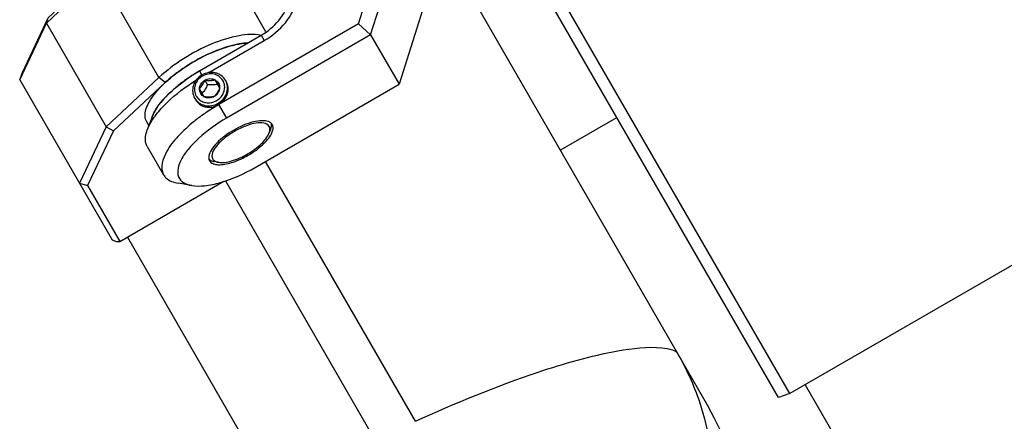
# Model space of a CAD drawing. Header units: millimetres. Extents: x -491 to 2059, y -393 to 795.
# Tile 56 of 256: x -163.43 to -155.13, y -280.56 to -277.18. Entities that reach past the tile are written whole.
import ezdxf

# ---------------------------------------------------------------- set-up
doc = ezdxf.new("R2010")
doc.units = ezdxf.units.MM
doc.header["$LTSCALE"] = 462.55
doc.layers.get('0').update_dxf_attribs({"linetype": 'CONTINUOUS'})
for name, color, linetype in [('2ND_ARM_V2_PITCH_ABL627', 7, 'CONTINUOUS'), ('_0302_DELTA_BOTTOM_COVER-3T_PBL558', 7, 'CONTINUOUS'), ('A2200202_ABL587', 7, 'CONTINUOUS'), ('A2300201_ABL584', 7, 'CONTINUOUS'), ('M2100101_PBL746', 7, 'CONTINUOUS'), ('M2200103_PBL709', 7, 'CONTINUOUS'), ('M2200301_PBL710', 7, 'CONTINUOUS'), ('M2300101_PBL630', 7, 'CONTINUOUS'), ('M2300201_PBL629', 7, 'CONTINUOUS'), ('M2300301_PBL670', 7, 'CONTINUOUS'), ('M2300602_PBL631', 7, 'CONTINUOUS'), ('SSHH-ST-M3-5_203_PBL628', 7, 'CONTINUOUS'), ('WFM_0608_06_2_PBL671', 7, 'CONTINUOUS'), ('아래쪽_19_VBL548', 7, 'CONTINUOUS')]:
    doc.layers.add(name, color=color, linetype=linetype)

# ---------------------------------------------------------------- blocks, each defined once
blk = doc.blocks.new('_0302_DELTA_BOTTOM_COVER-3T_PBL558', base_point=(3230.945, 1114.931))
at = {"layer": '_0302_DELTA_BOTTOM_COVER-3T_PBL558', "color": 7}
blk.add_line((3311.484, 1156.697), (3332.13, 1120.938), dxfattribs=at)
at = {"layer": '_0302_DELTA_BOTTOM_COVER-3T_PBL558', "color": 2}
blk.add_line((3307.415, 1119.745), (3294.776, 1141.636), dxfattribs=at)
at = {"layer": '_0302_DELTA_BOTTOM_COVER-3T_PBL558', "color": 7}
blk.add_arc((3312.211, 1109.438), 23, 307.41647, 30, dxfattribs=at)
at = {"layer": '_0302_DELTA_BOTTOM_COVER-3T_PBL558', "color": 2}
for points, knots in [([(3307.415, 1119.745), (3310.798, 1121.276), (3316.399, 1123.6), (3323.356, 1125.601), (3327.295, 1126.098), (3328.942, 1125.847), (3329.411, 1125.647), (3329.487, 1125.515)], [0, 0, 0, 0, 0.480063, 0.77995, 0.940209, 0.980259, 1, 1, 1, 1]), ([(3331.366, 1121.384), (3332.212, 1118.89), (3332.985, 1113.554), (3331.223, 1105.799), (3327.142, 1099.061), (3323.049, 1095.791), (3320.824, 1094.52)], [0, 0, 0, 0, 0.253962, 0.505967, 0.75289, 1, 1, 1, 1])]:
    blk.add_open_spline(points, degree=3, knots=knots, dxfattribs=at)
blk.add_open_spline([(3329.519, 1125.46), (3330.262, 1124.166), (3330.887, 1122.797), (3331.366, 1121.384)], degree=3, dxfattribs=at)
blk = doc.blocks.new('M2300201_PBL629', base_point=(3284.438, 1146.071))
at = {"layer": 'M2300201_PBL629', "color": 7}
for p, q in [((3294.818, 1152.564), (3292.106, 1157.261)), ((3276.307, 1153.286), (3277.827, 1154.704)), ((3276.468, 1153.739), (3277.611, 1154.805)), ((3274.057, 1148.523), (3276.307, 1153.286)), ((3274.288, 1149.123), (3276.468, 1153.739)), ((3276.307, 1153.286), (3276.468, 1153.739)), ((3276.307, 1153.286), (3281.348, 1144.555)), ((3274.057, 1148.523), (3274.288, 1149.123)), ((3274.057, 1148.523), (3281.84, 1135.042)), ((3285.791, 1148.699), (3281.348, 1144.555)), ((3286.323, 1148.277), (3281.967, 1144.214)), ((3281.348, 1144.555), (3279.098, 1139.792)), ((3281.967, 1144.214), (3279.787, 1139.599)), ((3281.348, 1144.555), (3281.967, 1144.214)), ((3279.098, 1139.792), (3279.787, 1139.599)), ((3282.502, 1134.895), (3291.28, 1139.963)), ((3279.787, 1139.599), (3282.502, 1134.895)), ((3281.84, 1135.042), (3282.221, 1134.882)), ((3282.221, 1134.882), (3282.502, 1134.895))]:
    blk.add_line(p, q, dxfattribs=at)
at = {"layer": 'M2300201_PBL629', "color": 2}
for p, q in [((3285.791, 1148.699), (3282.467, 1154.456)), ((3286.323, 1148.277), (3285.791, 1148.699))]:
    blk.add_line(p, q, dxfattribs=at)
at = {"layer": 'M2300201_PBL629', "color": 7}
for centre, radius, start, end in [((3293.734, 1144.989), 6.647, 97.78535, 98.90949), ((3296.08, 1137.395), 14.624, 114.16683, 120.03512), ((3295.694, 1138.233), 13.702, 113.79026, 114.12583), ((3294.6, 1141.2), 10.537, 106.78692, 107.43155), ((3296.051, 1137.407), 14.599, 119.9597, 125.83538), ((3295.526, 1138.151), 13.688, 125.87691, 126.22379), ((3293.514, 1140.567), 10.543, 132.55804, 133.003)]:
    blk.add_arc(centre, radius, start, end, dxfattribs=at)
for points, knots in [([(3294.379, 1152.251), (3293.791, 1152.384), (3292.344, 1152.271), (3290.146, 1151.561), (3287.854, 1150.36), (3286.427, 1149.292), (3285.791, 1148.699)], [0, 0, 0, 0, 0.189877, 0.442628, 0.726388, 1, 1, 1, 1]), ([(3292.705, 1151.556), (3292.613, 1151.541), (3292.225, 1151.473), (3291.844, 1151.375), (3291.556, 1151.288)], [0, 0, 0, 0, 0.236862, 1, 1, 1, 1]), ([(3291.443, 1151.253), (3291.338, 1151.22), (3290.906, 1151.077), (3290.482, 1150.909), (3290.167, 1150.77)], [0, 0, 0, 0, 0.242088, 1, 1, 1, 1]), ([(3287.437, 1149.194), (3287.343, 1149.125), (3286.98, 1148.852), (3286.632, 1148.561), (3286.384, 1148.333)], [0, 0, 0, 0, 0.257441, 1, 1, 1, 1])]:
    blk.add_open_spline(points, degree=3, knots=knots, dxfattribs=at)
blk.add_open_spline([(3293.276, 1151.618), (3293.128, 1151.61), (3292.98, 1151.595), (3292.834, 1151.575)], degree=3, dxfattribs=at)
blk = doc.blocks.new('M2300301_PBL670', base_point=(3322.212, 1076.534))
at = {"layer": 'M2300301_PBL670', "color": 7}
for p, q in [((3291.403, 1140.009), (3360.743, 1019.909)), ((3283.139, 1135.263), (3352.489, 1015.144))]:
    blk.add_line(p, q, dxfattribs=at)
blk = doc.blocks.new('WFM_0608_06_2_PBL671', base_point=(3288.962, 1148.14))
at = {"layer": 'WFM_0608_06_2_PBL671', "color": 7}
for p, q in [((3289.219, 1149.262), (3289.217, 1149.26)), ((3289.219, 1149.262), (3289.217, 1149.261)), ((3284.947, 1144.661), (3284.765, 1144.977))]:
    blk.add_line(p, q, dxfattribs=at)
for centre, radius, start, end in [((3296.589, 1136.491), 14.745, 119.9982, 125.80182), ((3296.033, 1137.29), 13.772, 125.86874, 126.21377), ((3294.004, 1139.739), 10.589, 132.56023, 133.21399), ((3291.148, 1142.399), 6.683, 141.0828, 142.21413), ((3288.303, 1144.216), 3.299, 153.49808, 156.88953), ((3287.942, 1144.371), 2.907, 157.6469, 158.21497), ((3288.021, 1144.339), 2.992, 156.93362, 157.64611)]:
    blk.add_arc(centre, radius, start, end, dxfattribs=at)
for points, knots in [([(3288.761, 1150.055), (3289.519, 1150.493), (3290.676, 1151.039), (3292.225, 1151.489), (3292.955, 1151.601), (3293.296, 1151.62)], [0, 0, 0, 0, 0.54394, 0.787708, 1, 1, 1, 1]), ([(3284.765, 1144.977), (3284.684, 1145.116), (3284.591, 1145.468), (3284.687, 1146.051), (3284.976, 1146.689), (3285.449, 1147.371), (3286.088, 1148.075), (3287.163, 1149.037), (3288.096, 1149.672), (3288.761, 1150.055)], [0, 0, 0, 0, 0.069976, 0.151975, 0.252472, 0.372933, 0.511804, 0.66574, 1, 1, 1, 1]), ([(3287.896, 1148.401), (3287.802, 1148.332), (3287.439, 1148.059), (3287.09, 1147.767), (3286.842, 1147.539)], [0, 0, 0, 0, 0.257257, 1, 1, 1, 1]), ([(3286.753, 1147.457), (3286.678, 1147.386), (3286.396, 1147.113), (3286.13, 1146.823), (3285.949, 1146.597)], [0, 0, 0, 0, 0.262697, 1, 1, 1, 1]), ([(3285.867, 1146.494), (3285.847, 1146.469), (3285.772, 1146.371), (3285.701, 1146.271), (3285.649, 1146.195)], [0, 0, 0, 0, 0.256154, 1, 1, 1, 1]), ([(3285.649, 1146.195), (3285.62, 1146.152), (3285.512, 1145.988), (3285.414, 1145.818), (3285.35, 1145.688)], [0, 0, 0, 0, 0.262474, 1, 1, 1, 1])]:
    blk.add_open_spline(points, degree=3, knots=knots, dxfattribs=at)
blk = doc.blocks.new('A2300201_ABL584', base_point=(3324.438, 1080.816))
at = {"layer": 'M2300201_PBL629'}
blk.add_blockref('M2300201_PBL629', (3284.438, 1146.071), dxfattribs=at)
at = {"layer": 'M2300301_PBL670'}
blk.add_blockref('M2300301_PBL670', (3322.212, 1076.534), dxfattribs=at)
at = {"layer": 'WFM_0608_06_2_PBL671'}
blk.add_blockref('WFM_0608_06_2_PBL671', (3288.962, 1148.14), dxfattribs=at)
blk = doc.blocks.new('M2200103_PBL709', base_point=(3342.693, 1148.642))
at = {"layer": 'M2200103_PBL709', "color": 7}
for p, q in [((3338.02, 1121.736), (3317.055, 1158.049)), ((3338.979, 1122.075), (3318.029, 1158.361)), ((3367.558, 1138.575), (3338.979, 1122.075)), ((3338.979, 1122.075), (3338.02, 1121.736))]:
    blk.add_line(p, q, dxfattribs=at)
blk = doc.blocks.new('M2200301_PBL710', base_point=(3377.059, 1089.118))
at = {"layer": 'M2200301_PBL710', "color": 7}
blk.add_line((3340.278, 1122.825), (3387.859, 1040.412), dxfattribs=at)
blk = doc.blocks.new('A2200202_ABL587', base_point=(3374.81, 1096.687))
at = {"layer": 'M2200103_PBL709'}
blk.add_blockref('M2200103_PBL709', (3342.693, 1148.642), dxfattribs=at)
at = {"layer": 'M2200301_PBL710'}
blk.add_blockref('M2200301_PBL710', (3377.059, 1089.118), dxfattribs=at)
blk = doc.blocks.new('SSHH-ST-M3-5_203_PBL628', base_point=(3290.105, 1147.728))
at = {"layer": 'SSHH-ST-M3-5_203_PBL628', "color": 7}
for p, q in [((3289.668, 1148.485), (3289.894, 1148.092)), ((3290.516, 1148.516), (3290.913, 1147.828)), ((3290.742, 1148.123), (3290.739, 1148.123)), ((3290.742, 1148.123), (3290.739, 1148.123)), ((3291.404, 1148.478), (3291.464, 1148.374)), ((3289.614, 1147.078), (3289.217, 1147.766)), ((3289.446, 1147.376), (3289.443, 1147.373)), ((3289.446, 1147.376), (3289.443, 1147.373)), ((3288.806, 1146.978), (3288.898, 1146.818))]:
    blk.add_line(p, q, dxfattribs=at)
for centre, radius, start, end in [((3290.177, 1147.603), 1.416, 119.9534, 120.12783), ((3290.24, 1147.899), 1.097, 20.15568, 29.98377), ((3290.239, 1147.898), 1.098, 19.06492, 20.15351), ((3290.216, 1147.892), 1.123, 5.05405, 18.99711), ((3289.889, 1147.696), 1.097, 210.0159, 219.78094), ((3289.899, 1147.705), 1.11, 219.80544, 228.9782), ((3289.905, 1147.712), 1.119, 228.97037, 229.50717)]:
    blk.add_arc(centre, radius, start, end, dxfattribs=at)
for points, knots in [([(3289.417, 1148.918), (3289.249, 1148.821), (3288.947, 1148.567), (3288.711, 1148.138), (3288.634, 1147.768), (3288.631, 1147.402), (3288.716, 1147.133), (3288.806, 1146.978)], [0, 0, 0, 0, 0.259643, 0.513568, 0.638005, 0.760442, 1, 1, 1, 1]), ([(3291.404, 1148.478), (3291.314, 1148.633), (3291.124, 1148.841), (3290.805, 1149.022), (3290.446, 1149.139), (3289.957, 1149.15), (3289.586, 1149.016), (3289.417, 1148.918)], [0, 0, 0, 0, 0.239558, 0.361995, 0.486432, 0.740357, 1, 1, 1, 1]), ([(3291.19, 1148.447), (3291.113, 1148.582), (3290.893, 1148.823), (3290.441, 1149.019), (3289.937, 1149.029), (3289.616, 1148.914), (3289.47, 1148.83)], [0, 0, 0, 0, 0.239864, 0.485786, 0.740029, 1, 1, 1, 1]), ([(3289.466, 1148.827), (3289.321, 1148.743), (3289.06, 1148.522), (3288.818, 1148.081), (3288.762, 1147.592), (3288.861, 1147.282), (3288.939, 1147.147)], [0, 0, 0, 0, 0.259971, 0.514204, 0.760124, 1, 1, 1, 1]), ([(3289.217, 1147.766), (3289.222, 1147.909), (3289.317, 1148.201), (3289.539, 1148.41), (3289.668, 1148.485)], [0, 0, 0, 0, 0.490925, 1, 1, 1, 1]), ([(3289.217, 1147.766), (3289.309, 1147.864), (3289.486, 1148.089), (3289.61, 1148.347), (3289.668, 1148.485)], [0, 0, 0, 0, 0.474641, 1, 1, 1, 1]), ([(3289.894, 1148.092), (3289.83, 1147.962), (3289.695, 1147.713), (3289.531, 1147.484), (3289.446, 1147.376)], [0, 0, 0, 0, 0.514578, 1, 1, 1, 1]), ([(3289.668, 1148.485), (3289.796, 1148.559), (3290.088, 1148.647), (3290.389, 1148.583), (3290.516, 1148.516)], [0, 0, 0, 0, 0.509075, 1, 1, 1, 1]), ([(3289.668, 1148.485), (3289.816, 1148.466), (3290.101, 1148.444), (3290.384, 1148.485), (3290.516, 1148.516)], [0, 0, 0, 0, 0.52532, 1, 1, 1, 1]), ([(3290.739, 1148.123), (3290.603, 1148.103), (3290.322, 1148.075), (3290.039, 1148.083), (3289.894, 1148.092)], [0, 0, 0, 0, 0.485424, 1, 1, 1, 1]), ([(3290.516, 1148.516), (3290.578, 1148.483), (3290.693, 1148.401), (3290.78, 1148.29), (3290.815, 1148.23)], [0, 0, 0, 0, 0.503034, 1, 1, 1, 1]), ([(3290.792, 1146.537), (3290.96, 1146.634), (3291.262, 1146.889), (3291.498, 1147.318), (3291.576, 1147.688), (3291.578, 1148.054), (3291.493, 1148.322), (3291.404, 1148.478)], [0, 0, 0, 0, 0.259643, 0.513568, 0.638005, 0.760442, 1, 1, 1, 1]), ([(3290.815, 1148.23), (3290.849, 1148.17), (3290.902, 1148.039), (3290.915, 1147.898), (3290.913, 1147.828)], [0, 0, 0, 0, 0.496966, 1, 1, 1, 1]), ([(3289.178, 1146.86), (3289.271, 1146.781), (3289.487, 1146.651), (3289.984, 1146.533), (3290.645, 1146.672), (3291.136, 1147.138), (3291.326, 1147.614), (3291.345, 1147.868), (3291.334, 1147.991)], [0, 0, 0, 0, 0.120936, 0.244959, 0.498587, 0.753254, 0.87823, 1, 1, 1, 1]), ([(3289.315, 1147.364), (3289.28, 1147.424), (3289.228, 1147.555), (3289.214, 1147.696), (3289.217, 1147.766)], [0, 0, 0, 0, 0.496966, 1, 1, 1, 1]), ([(3289.614, 1147.078), (3289.552, 1147.111), (3289.437, 1147.193), (3289.349, 1147.304), (3289.315, 1147.364)], [0, 0, 0, 0, 0.503034, 1, 1, 1, 1]), ([(3290.913, 1147.828), (3290.855, 1147.691), (3290.731, 1147.433), (3290.554, 1147.208), (3290.461, 1147.11)], [0, 0, 0, 0, 0.525321, 1, 1, 1, 1]), ([(3290.913, 1147.828), (3290.907, 1147.685), (3290.812, 1147.393), (3290.59, 1147.184), (3290.461, 1147.11)], [0, 0, 0, 0, 0.490925, 1, 1, 1, 1]), ([(3288.806, 1146.978), (3288.895, 1146.822), (3289.085, 1146.614), (3289.404, 1146.434), (3289.763, 1146.316), (3290.253, 1146.306), (3290.624, 1146.44), (3290.792, 1146.537)], [0, 0, 0, 0, 0.239558, 0.361995, 0.486432, 0.740357, 1, 1, 1, 1]), ([(3290.461, 1147.11), (3290.33, 1147.078), (3290.047, 1147.038), (3289.762, 1147.06), (3289.614, 1147.078)], [0, 0, 0, 0, 0.474642, 1, 1, 1, 1]), ([(3290.461, 1147.11), (3290.333, 1147.035), (3290.041, 1146.948), (3289.74, 1147.012), (3289.614, 1147.078)], [0, 0, 0, 0, 0.509075, 1, 1, 1, 1])]:
    blk.add_open_spline(points, degree=3, knots=knots, dxfattribs=at)
blk = doc.blocks.new('M2300101_PBL630', base_point=(3296.569, 1150.719))
at = {"layer": 'M2300101_PBL630', "color": 7}
for p, q in [((3304.066, 1161.547), (3304.825, 1160.231)), ((3305.032, 1161.873), (3308.481, 1155.899)), ((3297.12, 1159.577), (3296.869, 1160.011)), ((3302.618, 1153.226), (3304.825, 1160.231)), ((3303.635, 1152.293), (3306.081, 1160.056)), ((3306.081, 1160.056), (3304.825, 1160.231)), ((3296.454, 1158.73), (3296.053, 1159.424)), ((3308.481, 1155.899), (3306.035, 1148.136)), ((3302.618, 1153.226), (3290.852, 1146.433)), ((3302.618, 1153.226), (3303.635, 1152.293)), ((3289.219, 1149.262), (3294.415, 1152.262)), ((3303.635, 1152.293), (3291.498, 1145.286)), ((3303.635, 1152.293), (3306.035, 1148.136)), ((3290.001, 1149.117), (3294.673, 1151.814)), ((3293.91, 1141.136), (3306.035, 1148.136)), ((3285.22, 1145.391), (3284.812, 1144.299)), ((3291.51, 1145.293), (3291.499, 1145.286)), ((3284.815, 1142.89), (3286.19, 1140.508)), ((3288.559, 1139.608), (3287.409, 1139.801))]:
    blk.add_line(p, q, dxfattribs=at)
at = {"layer": 'M2300101_PBL630', "color": 2}
for p, q in [((3296.454, 1158.73), (3297.12, 1159.577)), ((3294.415, 1152.262), (3294.673, 1151.814)), ((3289.219, 1149.262), (3289.419, 1148.915)), ((3291.51, 1145.293), (3290.852, 1146.433))]:
    blk.add_line(p, q, dxfattribs=at)
at = {"layer": 'M2300101_PBL630', "color": 134}
blk.add_arc((3289.962, 1147.432), 1.229, 209.27043, 210.31389, dxfattribs=at)
at = {"layer": 'M2300101_PBL630', "color": 7}
for centre, radius, start, end in [((3299.491, 1131.464), 17.283, 119.99138, 124.21191), ((3298.533, 1132.834), 15.611, 125.02561, 128.75993), ((3299.152, 1131.968), 16.676, 124.22042, 125.05771)]:
    blk.add_arc(centre, radius, start, end, dxfattribs=at)
for points, knots in [([(3294.673, 1151.814), (3295.347, 1152.204), (3296.554, 1153.221), (3297.675, 1155.261), (3297.935, 1157.52), (3297.479, 1158.955), (3297.12, 1159.577)], [0, 0, 0, 0, 0.25999, 0.514217, 0.760121, 1, 1, 1, 1]), ([(3294.415, 1152.262), (3294.977, 1152.586), (3295.982, 1153.434), (3296.917, 1155.134), (3297.133, 1157.016), (3296.753, 1158.212), (3296.454, 1158.73)], [0, 0, 0, 0, 0.25999, 0.514217, 0.760121, 1, 1, 1, 1]), ([(3285.636, 1146.175), (3286.04, 1146.777), (3287.167, 1147.924), (3288.474, 1148.832), (3289.219, 1149.262)], [0, 0, 0, 0, 0.457172, 1, 1, 1, 1]), ([(3285.891, 1145.978), (3286.086, 1146.2), (3286.99, 1147.134), (3288.038, 1147.922), (3288.885, 1148.457)], [0, 0, 0, 0, 0.228419, 1, 1, 1, 1]), ([(3285.22, 1145.391), (3285.244, 1145.455), (3285.358, 1145.729), (3285.509, 1145.986), (3285.636, 1146.175)], [0, 0, 0, 0, 0.229574, 1, 1, 1, 1]), ([(3285.342, 1145.279), (3285.382, 1145.338), (3285.554, 1145.578), (3285.742, 1145.808), (3285.891, 1145.978)], [0, 0, 0, 0, 0.238573, 1, 1, 1, 1]), ([(3284.812, 1144.299), (3284.842, 1144.378), (3284.986, 1144.722), (3285.179, 1145.043), (3285.342, 1145.279)], [0, 0, 0, 0, 0.228344, 1, 1, 1, 1]), ([(3288.76, 1145.008), (3288.275, 1144.618), (3287.424, 1143.828), (3286.319, 1142.478), (3285.856, 1141.087), (3286.19, 1140.508)], [0, 0, 0, 0, 0.343987, 0.630809, 1, 1, 1, 1]), ([(3291.498, 1145.286), (3290.657, 1144.799), (3289.507, 1143.992), (3288.278, 1142.72), (3287.561, 1141.718), (3287.194, 1140.539), (3287.86, 1139.777), (3288.313, 1139.65), (3288.559, 1139.608)], [0, 0, 0, 0, 0.36149, 0.518778, 0.650656, 0.831217, 0.907154, 1, 1, 1, 1]), ([(3295.034, 1144.992), (3294.862, 1145.057), (3294.425, 1145.095), (3293.409, 1144.923), (3292.622, 1144.573), (3292.1, 1144.271)], [0, 0, 0, 0, 0.178512, 0.414058, 1, 1, 1, 1]), ([(3284.815, 1142.89), (3284.762, 1142.982), (3284.582, 1143.434), (3284.681, 1143.949), (3284.812, 1144.299)], [0, 0, 0, 0, 0.221512, 1, 1, 1, 1]), ([(3292.1, 1144.271), (3291.578, 1143.97), (3290.882, 1143.463), (3290.224, 1142.67), (3290.039, 1142.272), (3290.01, 1142.091)], [0, 0, 0, 0, 0.585942, 0.821488, 1, 1, 1, 1]), ([(3293.32, 1142.158), (3293.756, 1142.41), (3294.491, 1142.933), (3295.11, 1143.619), (3295.287, 1143.975)], [0, 0, 0, 0, 0.55835, 1, 1, 1, 1]), ([(3290.932, 1141.36), (3291.313, 1141.368), (3292.15, 1141.569), (3292.919, 1141.926), (3293.32, 1142.158)], [0, 0, 0, 0, 0.451283, 1, 1, 1, 1]), ([(3288.559, 1139.608), (3288.916, 1139.549), (3289.74, 1139.564), (3291.582, 1139.965), (3292.985, 1140.602), (3293.91, 1141.136)], [0, 0, 0, 0, 0.192445, 0.431857, 1, 1, 1, 1]), ([(3286.19, 1140.508), (3286.243, 1140.416), (3286.545, 1140.035), (3287.041, 1139.863), (3287.409, 1139.801)], [0, 0, 0, 0, 0.221513, 1, 1, 1, 1])]:
    blk.add_open_spline(points, degree=3, knots=knots, dxfattribs=at)
at = {"layer": 'M2300101_PBL630', "color": 134}
for points, knots in [([(3290.852, 1146.433), (3290.872, 1146.447), (3290.912, 1146.475), (3290.962, 1146.51), (3291.002, 1146.539), (3291.031, 1146.56), (3291.056, 1146.577), (3291.074, 1146.589), (3291.084, 1146.597), (3291.092, 1146.601), (3291.098, 1146.608), (3291.106, 1146.617), (3291.121, 1146.632), (3291.151, 1146.662), (3291.193, 1146.705), (3291.236, 1146.748), (3291.265, 1146.779), (3291.28, 1146.794), (3291.289, 1146.803), (3291.296, 1146.809), (3291.3, 1146.816), (3291.307, 1146.826), (3291.319, 1146.844), (3291.342, 1146.878), (3291.376, 1146.928), (3291.409, 1146.978), (3291.433, 1147.013), (3291.444, 1147.03), (3291.451, 1147.04), (3291.456, 1147.047), (3291.459, 1147.056), (3291.464, 1147.067), (3291.473, 1147.086), (3291.489, 1147.125), (3291.513, 1147.18), (3291.536, 1147.235), (3291.553, 1147.274), (3291.561, 1147.293), (3291.566, 1147.304), (3291.57, 1147.312), (3291.571, 1147.321), (3291.573, 1147.332), (3291.578, 1147.352), (3291.586, 1147.392), (3291.598, 1147.449), (3291.61, 1147.505), (3291.618, 1147.545), (3291.622, 1147.565), (3291.625, 1147.576), (3291.627, 1147.585), (3291.626, 1147.593), (3291.627, 1147.605), (3291.627, 1147.625), (3291.627, 1147.665), (3291.627, 1147.722), (3291.628, 1147.779), (3291.628, 1147.819), (3291.628, 1147.839), (3291.628, 1147.85), (3291.629, 1147.859), (3291.626, 1147.867), (3291.624, 1147.878), (3291.62, 1147.897), (3291.612, 1147.936), (3291.601, 1147.991), (3291.59, 1148.047), (3291.582, 1148.085), (3291.578, 1148.104), (3291.575, 1148.115), (3291.574, 1148.124), (3291.57, 1148.132), (3291.566, 1148.142), (3291.558, 1148.16), (3291.546, 1148.186), (3291.533, 1148.218), (3291.514, 1148.259), (3291.491, 1148.311), (3291.473, 1148.353), (3291.464, 1148.374)], [0, 0, 0, 0, 0.03125, 0.0625, 0.078125, 0.09375, 0.109375, 0.117188, 0.121094, 0.125, 0.128906, 0.132812, 0.140625, 0.15625, 0.1875, 0.21875, 0.234375, 0.242188, 0.246094, 0.25, 0.253906, 0.257812, 0.265625, 0.28125, 0.3125, 0.34375, 0.359375, 0.367188, 0.371094, 0.375, 0.378906, 0.382812, 0.390625, 0.40625, 0.4375, 0.46875, 0.484375, 0.492188, 0.496094, 0.5, 0.503906, 0.507812, 0.515625, 0.53125, 0.5625, 0.59375, 0.609375, 0.617188, 0.621094, 0.625, 0.628906, 0.632812, 0.640625, 0.65625, 0.6875, 0.71875, 0.734375, 0.742188, 0.746094, 0.75, 0.753906, 0.757812, 0.765625, 0.78125, 0.8125, 0.84375, 0.859375, 0.867188, 0.871094, 0.875, 0.878906, 0.882812, 0.890625, 0.90625, 0.921875, 0.9375, 0.96875, 1, 1, 1, 1]), ([(3288.901, 1146.812), (3288.927, 1146.768), (3289.017, 1146.633), (3289.215, 1146.438), (3289.501, 1146.28), (3289.828, 1146.198), (3290.174, 1146.195), (3290.538, 1146.277), (3290.752, 1146.376), (3290.852, 1146.433)], [0, 0, 0, 0, 0.070874, 0.225728, 0.380582, 0.535437, 0.690291, 0.845146, 1, 1, 1, 1])]:
    blk.add_open_spline(points, degree=3, knots=knots, dxfattribs=at)
at = {"layer": 'M2300101_PBL630', "color": 7}
for points in [[(3295.18, 1144.918), (3295.134, 1144.948), (3295.085, 1144.972), (3295.034, 1144.992)], [(3295.259, 1144.856), (3295.235, 1144.879), (3295.208, 1144.899), (3295.18, 1144.918)], [(3295.352, 1144.74), (3295.327, 1144.782), (3295.295, 1144.822), (3295.259, 1144.856)], [(3295.418, 1144.398), (3295.428, 1144.514), (3295.41, 1144.639), (3295.352, 1144.74)], [(3295.287, 1143.975), (3295.338, 1144.077), (3295.38, 1144.185), (3295.403, 1144.297)], [(3295.403, 1144.297), (3295.41, 1144.33), (3295.415, 1144.364), (3295.418, 1144.398)], [(3290.01, 1142.091), (3290.001, 1142.037), (3289.997, 1141.982), (3290.001, 1141.928)], [(3290.001, 1141.928), (3290.002, 1141.894), (3290.007, 1141.861), (3290.015, 1141.828)], [(3290.015, 1141.828), (3290.026, 1141.78), (3290.044, 1141.732), (3290.069, 1141.69)], [(3290.069, 1141.69), (3290.127, 1141.589), (3290.226, 1141.51), (3290.331, 1141.461)], [(3290.331, 1141.461), (3290.362, 1141.447), (3290.394, 1141.434), (3290.426, 1141.424)], [(3290.426, 1141.424), (3290.534, 1141.388), (3290.649, 1141.37), (3290.763, 1141.363)], [(3290.763, 1141.363), (3290.819, 1141.36), (3290.875, 1141.359), (3290.932, 1141.36)]]:
    blk.add_open_spline(points, degree=3, dxfattribs=at)
blk = doc.blocks.new('M2300602_PBL631', base_point=(3292.648, 1143.213))
at = {"layer": 'M2300602_PBL631', "color": 7}
for p, q in [((3295.093, 1144.036), (3295.216, 1144.364)), ((3290.808, 1141.562), (3290.462, 1141.62))]:
    blk.add_line(p, q, dxfattribs=at)
for points, knots in [([(3295.092, 1144.59), (3294.905, 1144.913), (3294.005, 1144.918), (3293.079, 1144.632), (3292.465, 1144.343), (3292.16, 1144.167)], [0, 0, 0, 0, 0.361328, 0.659334, 1, 1, 1, 1]), ([(3295.216, 1144.364), (3295.228, 1144.397), (3295.269, 1144.521), (3295.288, 1144.653), (3295.282, 1144.747)], [0, 0, 0, 0, 0.276261, 1, 1, 1, 1]), ([(3292.16, 1144.167), (3291.856, 1143.991), (3291.299, 1143.604), (3290.588, 1142.946), (3290.142, 1142.163), (3290.329, 1141.84)], [0, 0, 0, 0, 0.340666, 0.638672, 1, 1, 1, 1]), ([(3290.808, 1141.562), (3291.173, 1141.501), (3292.052, 1141.666), (3293.285, 1142.219), (3294.381, 1143.011), (3294.963, 1143.689), (3295.093, 1144.036)], [0, 0, 0, 0, 0.215231, 0.5, 0.784769, 1, 1, 1, 1]), ([(3295.093, 1144.036), (3295.104, 1144.065), (3295.14, 1144.173), (3295.158, 1144.288), (3295.154, 1144.37)], [0, 0, 0, 0, 0.275292, 1, 1, 1, 1]), ([(3290.097, 1141.754), (3290.122, 1141.737), (3290.235, 1141.672), (3290.363, 1141.636), (3290.462, 1141.62)], [0, 0, 0, 0, 0.226946, 1, 1, 1, 1]), ([(3290.488, 1141.676), (3290.557, 1141.632), (3290.666, 1141.59), (3290.777, 1141.567), (3290.808, 1141.562)], [0, 0, 0, 0, 0.724708, 1, 1, 1, 1])]:
    blk.add_open_spline(points, degree=3, knots=knots, dxfattribs=at)
for points in [[(3295.282, 1144.747), (3295.279, 1144.783), (3295.274, 1144.819), (3295.264, 1144.855)], [(3295.154, 1144.37), (3295.15, 1144.446), (3295.13, 1144.524), (3295.092, 1144.59)], [(3290.013, 1141.823), (3290.039, 1141.797), (3290.067, 1141.774), (3290.097, 1141.754)], [(3290.329, 1141.84), (3290.367, 1141.774), (3290.424, 1141.718), (3290.488, 1141.676)]]:
    blk.add_open_spline(points, degree=3, dxfattribs=at)
blk = doc.blocks.new('2ND_ARM_V2_PITCH_ABL627', base_point=(3331.4, 1175.739))
at = {"layer": 'M2300101_PBL630'}
blk.add_blockref('M2300101_PBL630', (3296.569, 1150.719), dxfattribs=at)
at = {"layer": 'M2300602_PBL631'}
blk.add_blockref('M2300602_PBL631', (3292.648, 1143.213), dxfattribs=at)
at = {"layer": 'SSHH-ST-M3-5_203_PBL628'}
blk.add_blockref('SSHH-ST-M3-5_203_PBL628', (3290.105, 1147.728), dxfattribs=at)
blk = doc.blocks.new('M2100101_PBL746', base_point=(3322.011, 1143.964))
at = {"layer": 'M2100101_PBL746', "color": 7}
blk.add_line((3319.63, 1142.589), (3324.393, 1145.339), dxfattribs=at)
blk = doc.blocks.new('아래쪽_19_VBL548', base_point=(3297.048, 1227.701))
at = {"layer": '2ND_ARM_V2_PITCH_ABL627'}
blk.add_blockref('2ND_ARM_V2_PITCH_ABL627', (3331.4, 1175.739), dxfattribs=at)
at = {"layer": '_0302_DELTA_BOTTOM_COVER-3T_PBL558'}
blk.add_blockref('_0302_DELTA_BOTTOM_COVER-3T_PBL558', (3230.945, 1114.931), dxfattribs=at)
at = {"layer": 'A2200202_ABL587'}
blk.add_blockref('A2200202_ABL587', (3374.81, 1096.687), dxfattribs=at)
at = {"layer": 'A2300201_ABL584'}
blk.add_blockref('A2300201_ABL584', (3324.438, 1080.816), dxfattribs=at)
at = {"layer": 'M2100101_PBL746'}
blk.add_blockref('M2100101_PBL746', (3322.011, 1143.964), dxfattribs=at)
blk = doc.blocks.new('W1')
at = {"layer": '아래쪽_19_VBL548'}
blk.add_blockref('아래쪽_19_VBL548', (3297.0484, 1227.701), dxfattribs=at)

msp = doc.modelspace()

# ---------------------------------------------------------------- block references
at = {"xscale": 0.1, "yscale": 0.1, "zscale": 0.1}
msp.add_blockref('W1', (-490.8323, -392.5342), dxfattribs=at)

doc.saveas('drawing.dxf')
